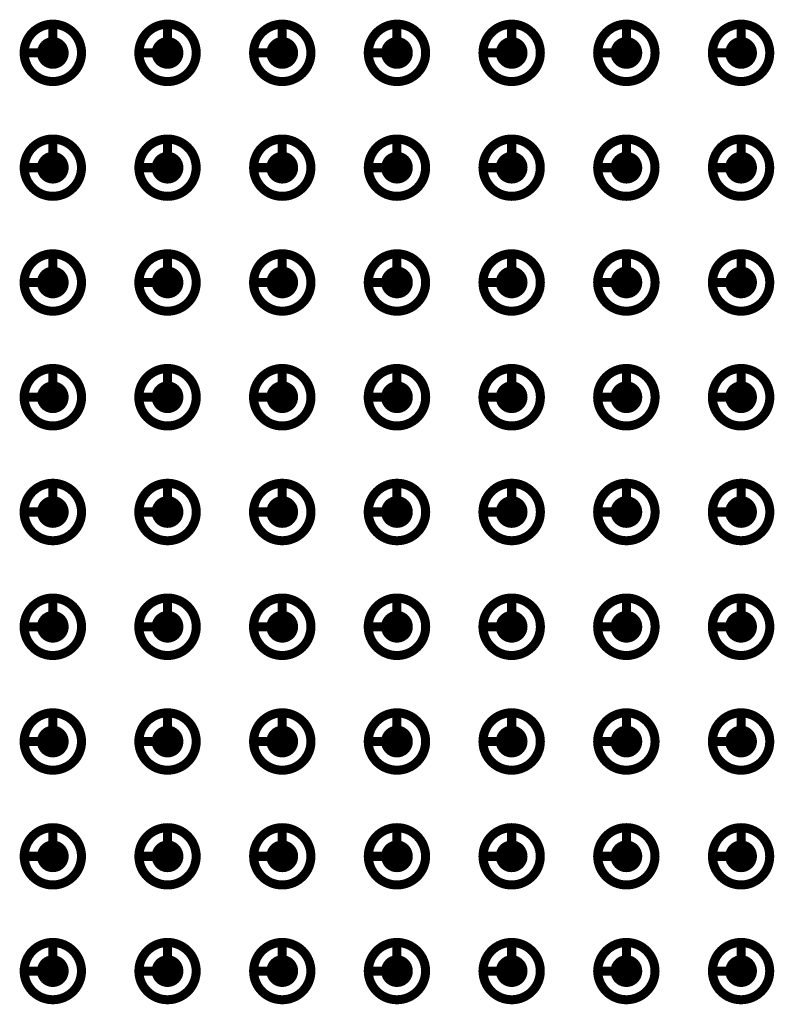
# Model space of a CAD drawing. Header units: millimetres. Extents: x 62 to 363, y 42 to 391.
# Tile 81 of 216: x 130 to 138, y 204 to 215. Entities that reach past the tile are written whole.
import ezdxf

# ---------------------------------------------------------------- set-up
doc = ezdxf.new("R2010")
doc.units = ezdxf.units.MM
doc.layers.add('Mechanical8', color=56, linetype='Continuous')
doc.layers.add('PadHoleLayer', color=156, linetype='Continuous')

# ---------------------------------------------------------------- blocks, each defined once
blk = doc.blocks.new('SAMTEC_SEAM_50_02_0_L_08_2_A_GP_K_TR_1847')
at = {"layer": 'Mechanical8'}
for points, const_width in [([(-25.718, 4.445, 1), (-26.352, 4.445, 1)], 0.1), ([(-26.06, 4.763, 1), (-26.01, 4.763, 1)], 0.05), ([(-24.448, 4.445, 1), (-25.082, 4.445, 1)], 0.1), ([(-24.79, 4.763, 1), (-24.74, 4.763, 1)], 0.05), ([(-23.177, 4.445, 1), (-23.812, 4.445, 1)], 0.1), ([(-23.52, 4.763, 1), (-23.47, 4.763, 1)], 0.05), ([(-21.907, 4.445, 1), (-22.543, 4.445, 1)], 0.1), ([(-22.25, 4.763, 1), (-22.2, 4.763, 1)], 0.05), ([(-20.637, 4.445, 1), (-21.273, 4.445, 1)], 0.1), ([(-20.98, 4.763, 1), (-20.93, 4.763, 1)], 0.05), ([(-19.367, 4.445, 1), (-20.003, 4.445, 1)], 0.1), ([(-19.71, 4.763, 1), (-19.66, 4.763, 1)], 0.05), ([(-18.098, 4.445, 1), (-18.733, 4.445, 1)], 0.1), ([(-18.44, 4.763, 1), (-18.39, 4.763, 1)], 0.05), ([(-16.828, 4.445, 1), (-17.462, 4.445, 1)], 0.1), ([(-17.17, 4.763, 1), (-17.12, 4.763, 1)], 0.05), ([(-15.557, 4.445, 1), (-16.192, 4.445, 1)], 0.1), ([(-15.9, 4.763, 1), (-15.85, 4.763, 1)], 0.05), ([(-26.377, 4.445, 1), (-26.328, 4.445, 1)], 0.05), ([(-26.06, 4.445, 1), (-26.01, 4.445, 1)], 0.05), ([(-26.06, 4.445, 1), (-26.01, 4.445, 1)], 0.05), ([(-25.742, 4.445, 1), (-25.693, 4.445, 1)], 0.05), ([(-25.742, 4.445, 1), (-25.693, 4.445, 1)], 0.05), ([(-25.107, 4.445, 1), (-25.058, 4.445, 1)], 0.05), ([(-24.79, 4.445, 1), (-24.74, 4.445, 1)], 0.05), ([(-24.79, 4.445, 1), (-24.74, 4.445, 1)], 0.05), ([(-24.472, 4.445, 1), (-24.423, 4.445, 1)], 0.05), ([(-24.472, 4.445, 1), (-24.423, 4.445, 1)], 0.05), ([(-23.837, 4.445, 1), (-23.788, 4.445, 1)], 0.05), ([(-23.52, 4.445, 1), (-23.47, 4.445, 1)], 0.05), ([(-23.52, 4.445, 1), (-23.47, 4.445, 1)], 0.05), ([(-23.202, 4.445, 1), (-23.153, 4.445, 1)], 0.05), ([(-23.202, 4.445, 1), (-23.153, 4.445, 1)], 0.05), ([(-22.567, 4.445, 1), (-22.518, 4.445, 1)], 0.05), ([(-22.25, 4.445, 1), (-22.2, 4.445, 1)], 0.05), ([(-22.25, 4.445, 1), (-22.2, 4.445, 1)], 0.05), ([(-21.932, 4.445, 1), (-21.883, 4.445, 1)], 0.05), ([(-21.932, 4.445, 1), (-21.883, 4.445, 1)], 0.05), ([(-21.297, 4.445, 1), (-21.248, 4.445, 1)], 0.05), ([(-20.98, 4.445, 1), (-20.93, 4.445, 1)], 0.05), ([(-20.98, 4.445, 1), (-20.93, 4.445, 1)], 0.05), ([(-20.662, 4.445, 1), (-20.613, 4.445, 1)], 0.05), ([(-20.662, 4.445, 1), (-20.613, 4.445, 1)], 0.05), ([(-20.027, 4.445, 1), (-19.978, 4.445, 1)], 0.05), ([(-19.71, 4.445, 1), (-19.66, 4.445, 1)], 0.05), ([(-19.71, 4.445, 1), (-19.66, 4.445, 1)], 0.05), ([(-19.392, 4.445, 1), (-19.343, 4.445, 1)], 0.05), ([(-19.392, 4.445, 1), (-19.343, 4.445, 1)], 0.05), ([(-18.757, 4.445, 1), (-18.708, 4.445, 1)], 0.05), ([(-18.44, 4.445, 1), (-18.39, 4.445, 1)], 0.05), ([(-18.44, 4.445, 1), (-18.39, 4.445, 1)], 0.05), ([(-18.122, 4.445, 1), (-18.073, 4.445, 1)], 0.05), ([(-18.122, 4.445, 1), (-18.073, 4.445, 1)], 0.05), ([(-17.487, 4.445, 1), (-17.438, 4.445, 1)], 0.05), ([(-17.17, 4.445, 1), (-17.12, 4.445, 1)], 0.05), ([(-17.17, 4.445, 1), (-17.12, 4.445, 1)], 0.05), ([(-16.852, 4.445, 1), (-16.803, 4.445, 1)], 0.05), ([(-16.852, 4.445, 1), (-16.803, 4.445, 1)], 0.05), ([(-16.217, 4.445, 1), (-16.168, 4.445, 1)], 0.05), ([(-15.9, 4.445, 1), (-15.85, 4.445, 1)], 0.05), ([(-15.9, 4.445, 1), (-15.85, 4.445, 1)], 0.05), ([(-15.582, 4.445, 1), (-15.533, 4.445, 1)], 0.05), ([(-15.582, 4.445, 1), (-15.533, 4.445, 1)], 0.05), ([(-25.718, 3.175, 1), (-26.352, 3.175, 1)], 0.1), ([(-26.06, 3.493, 1), (-26.01, 3.493, 1)], 0.05), ([(-24.448, 3.175, 1), (-25.082, 3.175, 1)], 0.1), ([(-24.79, 3.493, 1), (-24.74, 3.493, 1)], 0.05), ([(-23.177, 3.175, 1), (-23.812, 3.175, 1)], 0.1), ([(-23.52, 3.493, 1), (-23.47, 3.493, 1)], 0.05), ([(-21.907, 3.175, 1), (-22.543, 3.175, 1)], 0.1), ([(-22.25, 3.493, 1), (-22.2, 3.493, 1)], 0.05), ([(-20.637, 3.175, 1), (-21.273, 3.175, 1)], 0.1), ([(-20.98, 3.493, 1), (-20.93, 3.493, 1)], 0.05), ([(-19.367, 3.175, 1), (-20.003, 3.175, 1)], 0.1), ([(-19.71, 3.493, 1), (-19.66, 3.493, 1)], 0.05), ([(-18.098, 3.175, 1), (-18.733, 3.175, 1)], 0.1), ([(-18.44, 3.493, 1), (-18.39, 3.493, 1)], 0.05), ([(-16.828, 3.175, 1), (-17.462, 3.175, 1)], 0.1), ([(-17.17, 3.493, 1), (-17.12, 3.493, 1)], 0.05), ([(-15.557, 3.175, 1), (-16.192, 3.175, 1)], 0.1), ([(-15.9, 3.493, 1), (-15.85, 3.493, 1)], 0.05), ([(-26.377, 3.175, 1), (-26.328, 3.175, 1)], 0.05), ([(-26.06, 3.175, 1), (-26.01, 3.175, 1)], 0.05), ([(-26.06, 3.175, 1), (-26.01, 3.175, 1)], 0.05), ([(-25.742, 3.175, 1), (-25.693, 3.175, 1)], 0.05), ([(-25.742, 3.175, 1), (-25.693, 3.175, 1)], 0.05), ([(-25.107, 3.175, 1), (-25.058, 3.175, 1)], 0.05), ([(-24.79, 3.175, 1), (-24.74, 3.175, 1)], 0.05), ([(-24.79, 3.175, 1), (-24.74, 3.175, 1)], 0.05), ([(-24.472, 3.175, 1), (-24.423, 3.175, 1)], 0.05), ([(-24.472, 3.175, 1), (-24.423, 3.175, 1)], 0.05), ([(-23.837, 3.175, 1), (-23.788, 3.175, 1)], 0.05), ([(-23.52, 3.175, 1), (-23.47, 3.175, 1)], 0.05), ([(-23.52, 3.175, 1), (-23.47, 3.175, 1)], 0.05), ([(-23.202, 3.175, 1), (-23.153, 3.175, 1)], 0.05), ([(-23.202, 3.175, 1), (-23.153, 3.175, 1)], 0.05), ([(-22.567, 3.175, 1), (-22.518, 3.175, 1)], 0.05), ([(-22.25, 3.175, 1), (-22.2, 3.175, 1)], 0.05), ([(-22.25, 3.175, 1), (-22.2, 3.175, 1)], 0.05), ([(-21.932, 3.175, 1), (-21.883, 3.175, 1)], 0.05), ([(-21.932, 3.175, 1), (-21.883, 3.175, 1)], 0.05), ([(-21.297, 3.175, 1), (-21.248, 3.175, 1)], 0.05), ([(-20.98, 3.175, 1), (-20.93, 3.175, 1)], 0.05), ([(-20.98, 3.175, 1), (-20.93, 3.175, 1)], 0.05), ([(-20.662, 3.175, 1), (-20.613, 3.175, 1)], 0.05), ([(-20.662, 3.175, 1), (-20.613, 3.175, 1)], 0.05), ([(-20.027, 3.175, 1), (-19.978, 3.175, 1)], 0.05), ([(-19.71, 3.175, 1), (-19.66, 3.175, 1)], 0.05), ([(-19.71, 3.175, 1), (-19.66, 3.175, 1)], 0.05), ([(-19.392, 3.175, 1), (-19.343, 3.175, 1)], 0.05), ([(-19.392, 3.175, 1), (-19.343, 3.175, 1)], 0.05), ([(-18.757, 3.175, 1), (-18.708, 3.175, 1)], 0.05), ([(-18.44, 3.175, 1), (-18.39, 3.175, 1)], 0.05), ([(-18.44, 3.175, 1), (-18.39, 3.175, 1)], 0.05), ([(-18.122, 3.175, 1), (-18.073, 3.175, 1)], 0.05), ([(-18.122, 3.175, 1), (-18.073, 3.175, 1)], 0.05), ([(-17.487, 3.175, 1), (-17.438, 3.175, 1)], 0.05), ([(-17.17, 3.175, 1), (-17.12, 3.175, 1)], 0.05), ([(-17.17, 3.175, 1), (-17.12, 3.175, 1)], 0.05), ([(-16.852, 3.175, 1), (-16.803, 3.175, 1)], 0.05), ([(-16.852, 3.175, 1), (-16.803, 3.175, 1)], 0.05), ([(-16.217, 3.175, 1), (-16.168, 3.175, 1)], 0.05), ([(-15.9, 3.175, 1), (-15.85, 3.175, 1)], 0.05), ([(-15.9, 3.175, 1), (-15.85, 3.175, 1)], 0.05), ([(-15.582, 3.175, 1), (-15.533, 3.175, 1)], 0.05), ([(-15.582, 3.175, 1), (-15.533, 3.175, 1)], 0.05), ([(-25.718, 1.905, 1), (-26.352, 1.905, 1)], 0.1), ([(-26.06, 2.223, 1), (-26.01, 2.223, 1)], 0.05), ([(-24.448, 1.905, 1), (-25.082, 1.905, 1)], 0.1), ([(-24.79, 2.223, 1), (-24.74, 2.223, 1)], 0.05), ([(-23.177, 1.905, 1), (-23.812, 1.905, 1)], 0.1), ([(-23.52, 2.223, 1), (-23.47, 2.223, 1)], 0.05), ([(-21.907, 1.905, 1), (-22.543, 1.905, 1)], 0.1), ([(-22.25, 2.223, 1), (-22.2, 2.223, 1)], 0.05), ([(-20.637, 1.905, 1), (-21.273, 1.905, 1)], 0.1), ([(-20.98, 2.223, 1), (-20.93, 2.223, 1)], 0.05), ([(-19.367, 1.905, 1), (-20.003, 1.905, 1)], 0.1), ([(-19.71, 2.223, 1), (-19.66, 2.223, 1)], 0.05), ([(-18.098, 1.905, 1), (-18.733, 1.905, 1)], 0.1), ([(-18.44, 2.223, 1), (-18.39, 2.223, 1)], 0.05), ([(-16.828, 1.905, 1), (-17.462, 1.905, 1)], 0.1), ([(-17.17, 2.223, 1), (-17.12, 2.223, 1)], 0.05), ([(-15.557, 1.905, 1), (-16.192, 1.905, 1)], 0.1), ([(-15.9, 2.223, 1), (-15.85, 2.223, 1)], 0.05), ([(-26.377, 1.905, 1), (-26.328, 1.905, 1)], 0.05), ([(-26.06, 1.905, 1), (-26.01, 1.905, 1)], 0.05), ([(-26.06, 1.905, 1), (-26.01, 1.905, 1)], 0.05), ([(-25.742, 1.905, 1), (-25.693, 1.905, 1)], 0.05), ([(-25.742, 1.905, 1), (-25.693, 1.905, 1)], 0.05), ([(-25.107, 1.905, 1), (-25.058, 1.905, 1)], 0.05), ([(-24.79, 1.905, 1), (-24.74, 1.905, 1)], 0.05), ([(-24.79, 1.905, 1), (-24.74, 1.905, 1)], 0.05), ([(-24.472, 1.905, 1), (-24.423, 1.905, 1)], 0.05), ([(-24.472, 1.905, 1), (-24.423, 1.905, 1)], 0.05), ([(-23.837, 1.905, 1), (-23.788, 1.905, 1)], 0.05), ([(-23.52, 1.905, 1), (-23.47, 1.905, 1)], 0.05), ([(-23.52, 1.905, 1), (-23.47, 1.905, 1)], 0.05), ([(-23.202, 1.905, 1), (-23.153, 1.905, 1)], 0.05), ([(-23.202, 1.905, 1), (-23.153, 1.905, 1)], 0.05), ([(-22.567, 1.905, 1), (-22.518, 1.905, 1)], 0.05), ([(-22.25, 1.905, 1), (-22.2, 1.905, 1)], 0.05), ([(-22.25, 1.905, 1), (-22.2, 1.905, 1)], 0.05), ([(-21.932, 1.905, 1), (-21.883, 1.905, 1)], 0.05), ([(-21.932, 1.905, 1), (-21.883, 1.905, 1)], 0.05), ([(-21.297, 1.905, 1), (-21.248, 1.905, 1)], 0.05), ([(-20.98, 1.905, 1), (-20.93, 1.905, 1)], 0.05), ([(-20.98, 1.905, 1), (-20.93, 1.905, 1)], 0.05), ([(-20.662, 1.905, 1), (-20.613, 1.905, 1)], 0.05), ([(-20.662, 1.905, 1), (-20.613, 1.905, 1)], 0.05), ([(-20.027, 1.905, 1), (-19.978, 1.905, 1)], 0.05), ([(-19.71, 1.905, 1), (-19.66, 1.905, 1)], 0.05), ([(-19.71, 1.905, 1), (-19.66, 1.905, 1)], 0.05), ([(-19.392, 1.905, 1), (-19.343, 1.905, 1)], 0.05), ([(-19.392, 1.905, 1), (-19.343, 1.905, 1)], 0.05), ([(-18.757, 1.905, 1), (-18.708, 1.905, 1)], 0.05), ([(-18.44, 1.905, 1), (-18.39, 1.905, 1)], 0.05), ([(-18.44, 1.905, 1), (-18.39, 1.905, 1)], 0.05), ([(-18.122, 1.905, 1), (-18.073, 1.905, 1)], 0.05), ([(-18.122, 1.905, 1), (-18.073, 1.905, 1)], 0.05), ([(-17.487, 1.905, 1), (-17.438, 1.905, 1)], 0.05), ([(-17.17, 1.905, 1), (-17.12, 1.905, 1)], 0.05), ([(-17.17, 1.905, 1), (-17.12, 1.905, 1)], 0.05), ([(-16.852, 1.905, 1), (-16.803, 1.905, 1)], 0.05), ([(-16.852, 1.905, 1), (-16.803, 1.905, 1)], 0.05), ([(-16.217, 1.905, 1), (-16.168, 1.905, 1)], 0.05), ([(-15.9, 1.905, 1), (-15.85, 1.905, 1)], 0.05), ([(-15.9, 1.905, 1), (-15.85, 1.905, 1)], 0.05), ([(-15.582, 1.905, 1), (-15.533, 1.905, 1)], 0.05), ([(-15.582, 1.905, 1), (-15.533, 1.905, 1)], 0.05), ([(-25.718, 0.635, 1), (-26.352, 0.635, 1)], 0.1), ([(-26.06, 0.953, 1), (-26.01, 0.953, 1)], 0.05), ([(-24.448, 0.635, 1), (-25.082, 0.635, 1)], 0.1), ([(-24.79, 0.953, 1), (-24.74, 0.953, 1)], 0.05), ([(-23.177, 0.635, 1), (-23.812, 0.635, 1)], 0.1), ([(-23.52, 0.953, 1), (-23.47, 0.953, 1)], 0.05), ([(-21.907, 0.635, 1), (-22.543, 0.635, 1)], 0.1), ([(-22.25, 0.953, 1), (-22.2, 0.953, 1)], 0.05), ([(-20.637, 0.635, 1), (-21.273, 0.635, 1)], 0.1), ([(-20.98, 0.953, 1), (-20.93, 0.953, 1)], 0.05), ([(-19.367, 0.635, 1), (-20.003, 0.635, 1)], 0.1), ([(-19.71, 0.953, 1), (-19.66, 0.953, 1)], 0.05), ([(-18.098, 0.635, 1), (-18.733, 0.635, 1)], 0.1), ([(-18.44, 0.953, 1), (-18.39, 0.953, 1)], 0.05), ([(-16.828, 0.635, 1), (-17.462, 0.635, 1)], 0.1), ([(-17.17, 0.953, 1), (-17.12, 0.953, 1)], 0.05), ([(-15.557, 0.635, 1), (-16.192, 0.635, 1)], 0.1), ([(-15.9, 0.953, 1), (-15.85, 0.953, 1)], 0.05), ([(-26.377, 0.635, 1), (-26.328, 0.635, 1)], 0.05), ([(-26.06, 0.635, 1), (-26.01, 0.635, 1)], 0.05), ([(-26.06, 0.635, 1), (-26.01, 0.635, 1)], 0.05), ([(-25.742, 0.635, 1), (-25.693, 0.635, 1)], 0.05), ([(-25.742, 0.635, 1), (-25.693, 0.635, 1)], 0.05), ([(-25.107, 0.635, 1), (-25.058, 0.635, 1)], 0.05), ([(-24.79, 0.635, 1), (-24.74, 0.635, 1)], 0.05), ([(-24.79, 0.635, 1), (-24.74, 0.635, 1)], 0.05), ([(-24.472, 0.635, 1), (-24.423, 0.635, 1)], 0.05), ([(-24.472, 0.635, 1), (-24.423, 0.635, 1)], 0.05), ([(-23.837, 0.635, 1), (-23.788, 0.635, 1)], 0.05), ([(-23.52, 0.635, 1), (-23.47, 0.635, 1)], 0.05), ([(-23.52, 0.635, 1), (-23.47, 0.635, 1)], 0.05), ([(-23.202, 0.635, 1), (-23.153, 0.635, 1)], 0.05), ([(-23.202, 0.635, 1), (-23.153, 0.635, 1)], 0.05), ([(-22.567, 0.635, 1), (-22.518, 0.635, 1)], 0.05), ([(-22.25, 0.635, 1), (-22.2, 0.635, 1)], 0.05), ([(-22.25, 0.635, 1), (-22.2, 0.635, 1)], 0.05), ([(-21.932, 0.635, 1), (-21.883, 0.635, 1)], 0.05), ([(-21.932, 0.635, 1), (-21.883, 0.635, 1)], 0.05), ([(-21.297, 0.635, 1), (-21.248, 0.635, 1)], 0.05), ([(-20.98, 0.635, 1), (-20.93, 0.635, 1)], 0.05), ([(-20.98, 0.635, 1), (-20.93, 0.635, 1)], 0.05), ([(-20.662, 0.635, 1), (-20.613, 0.635, 1)], 0.05), ([(-20.662, 0.635, 1), (-20.613, 0.635, 1)], 0.05), ([(-20.027, 0.635, 1), (-19.978, 0.635, 1)], 0.05), ([(-19.71, 0.635, 1), (-19.66, 0.635, 1)], 0.05), ([(-19.71, 0.635, 1), (-19.66, 0.635, 1)], 0.05), ([(-19.392, 0.635, 1), (-19.343, 0.635, 1)], 0.05), ([(-19.392, 0.635, 1), (-19.343, 0.635, 1)], 0.05), ([(-18.757, 0.635, 1), (-18.708, 0.635, 1)], 0.05), ([(-18.44, 0.635, 1), (-18.39, 0.635, 1)], 0.05), ([(-18.44, 0.635, 1), (-18.39, 0.635, 1)], 0.05), ([(-18.122, 0.635, 1), (-18.073, 0.635, 1)], 0.05), ([(-18.122, 0.635, 1), (-18.073, 0.635, 1)], 0.05), ([(-17.487, 0.635, 1), (-17.438, 0.635, 1)], 0.05), ([(-17.17, 0.635, 1), (-17.12, 0.635, 1)], 0.05), ([(-17.17, 0.635, 1), (-17.12, 0.635, 1)], 0.05), ([(-16.852, 0.635, 1), (-16.803, 0.635, 1)], 0.05), ([(-16.852, 0.635, 1), (-16.803, 0.635, 1)], 0.05), ([(-16.217, 0.635, 1), (-16.168, 0.635, 1)], 0.05), ([(-15.9, 0.635, 1), (-15.85, 0.635, 1)], 0.05), ([(-15.9, 0.635, 1), (-15.85, 0.635, 1)], 0.05), ([(-15.582, 0.635, 1), (-15.533, 0.635, 1)], 0.05), ([(-15.582, 0.635, 1), (-15.533, 0.635, 1)], 0.05), ([(-25.718, -0.635, 1), (-26.352, -0.635, 1)], 0.1), ([(-26.06, -0.317, 1), (-26.01, -0.317, 1)], 0.05), ([(-24.448, -0.635, 1), (-25.082, -0.635, 1)], 0.1), ([(-24.79, -0.317, 1), (-24.74, -0.317, 1)], 0.05), ([(-23.177, -0.635, 1), (-23.812, -0.635, 1)], 0.1), ([(-23.52, -0.317, 1), (-23.47, -0.317, 1)], 0.05), ([(-21.907, -0.635, 1), (-22.543, -0.635, 1)], 0.1), ([(-22.25, -0.317, 1), (-22.2, -0.317, 1)], 0.05), ([(-20.637, -0.635, 1), (-21.273, -0.635, 1)], 0.1), ([(-20.98, -0.317, 1), (-20.93, -0.317, 1)], 0.05), ([(-19.367, -0.635, 1), (-20.003, -0.635, 1)], 0.1), ([(-19.71, -0.317, 1), (-19.66, -0.317, 1)], 0.05), ([(-18.098, -0.635, 1), (-18.733, -0.635, 1)], 0.1), ([(-18.44, -0.317, 1), (-18.39, -0.317, 1)], 0.05), ([(-16.828, -0.635, 1), (-17.462, -0.635, 1)], 0.1), ([(-17.17, -0.317, 1), (-17.12, -0.317, 1)], 0.05), ([(-15.557, -0.635, 1), (-16.192, -0.635, 1)], 0.1), ([(-15.9, -0.317, 1), (-15.85, -0.317, 1)], 0.05), ([(-26.377, -0.635, 1), (-26.328, -0.635, 1)], 0.05), ([(-26.06, -0.635, 1), (-26.01, -0.635, 1)], 0.05), ([(-26.06, -0.635, 1), (-26.01, -0.635, 1)], 0.05), ([(-25.742, -0.635, 1), (-25.693, -0.635, 1)], 0.05), ([(-25.742, -0.635, 1), (-25.693, -0.635, 1)], 0.05), ([(-25.107, -0.635, 1), (-25.058, -0.635, 1)], 0.05), ([(-24.79, -0.635, 1), (-24.74, -0.635, 1)], 0.05), ([(-24.79, -0.635, 1), (-24.74, -0.635, 1)], 0.05), ([(-24.472, -0.635, 1), (-24.423, -0.635, 1)], 0.05), ([(-24.472, -0.635, 1), (-24.423, -0.635, 1)], 0.05), ([(-23.837, -0.635, 1), (-23.788, -0.635, 1)], 0.05), ([(-23.52, -0.635, 1), (-23.47, -0.635, 1)], 0.05), ([(-23.52, -0.635, 1), (-23.47, -0.635, 1)], 0.05), ([(-23.202, -0.635, 1), (-23.153, -0.635, 1)], 0.05), ([(-23.202, -0.635, 1), (-23.153, -0.635, 1)], 0.05), ([(-22.567, -0.635, 1), (-22.518, -0.635, 1)], 0.05), ([(-22.25, -0.635, 1), (-22.2, -0.635, 1)], 0.05), ([(-22.25, -0.635, 1), (-22.2, -0.635, 1)], 0.05), ([(-21.932, -0.635, 1), (-21.883, -0.635, 1)], 0.05), ([(-21.932, -0.635, 1), (-21.883, -0.635, 1)], 0.05), ([(-21.297, -0.635, 1), (-21.248, -0.635, 1)], 0.05), ([(-20.98, -0.635, 1), (-20.93, -0.635, 1)], 0.05), ([(-20.98, -0.635, 1), (-20.93, -0.635, 1)], 0.05), ([(-20.662, -0.635, 1), (-20.613, -0.635, 1)], 0.05), ([(-20.662, -0.635, 1), (-20.613, -0.635, 1)], 0.05), ([(-20.027, -0.635, 1), (-19.978, -0.635, 1)], 0.05), ([(-19.71, -0.635, 1), (-19.66, -0.635, 1)], 0.05), ([(-19.71, -0.635, 1), (-19.66, -0.635, 1)], 0.05), ([(-19.392, -0.635, 1), (-19.343, -0.635, 1)], 0.05), ([(-19.392, -0.635, 1), (-19.343, -0.635, 1)], 0.05), ([(-18.757, -0.635, 1), (-18.708, -0.635, 1)], 0.05), ([(-18.44, -0.635, 1), (-18.39, -0.635, 1)], 0.05), ([(-18.44, -0.635, 1), (-18.39, -0.635, 1)], 0.05), ([(-18.122, -0.635, 1), (-18.073, -0.635, 1)], 0.05), ([(-18.122, -0.635, 1), (-18.073, -0.635, 1)], 0.05), ([(-17.487, -0.635, 1), (-17.438, -0.635, 1)], 0.05), ([(-17.17, -0.635, 1), (-17.12, -0.635, 1)], 0.05), ([(-17.17, -0.635, 1), (-17.12, -0.635, 1)], 0.05), ([(-16.852, -0.635, 1), (-16.803, -0.635, 1)], 0.05), ([(-16.852, -0.635, 1), (-16.803, -0.635, 1)], 0.05), ([(-16.217, -0.635, 1), (-16.168, -0.635, 1)], 0.05), ([(-15.9, -0.635, 1), (-15.85, -0.635, 1)], 0.05), ([(-15.9, -0.635, 1), (-15.85, -0.635, 1)], 0.05), ([(-15.582, -0.635, 1), (-15.533, -0.635, 1)], 0.05), ([(-15.582, -0.635, 1), (-15.533, -0.635, 1)], 0.05), ([(-25.718, -1.905, 1), (-26.352, -1.905, 1)], 0.1), ([(-26.06, -1.587, 1), (-26.01, -1.587, 1)], 0.05), ([(-24.448, -1.905, 1), (-25.082, -1.905, 1)], 0.1), ([(-24.79, -1.587, 1), (-24.74, -1.587, 1)], 0.05), ([(-23.177, -1.905, 1), (-23.812, -1.905, 1)], 0.1), ([(-23.52, -1.587, 1), (-23.47, -1.587, 1)], 0.05), ([(-21.907, -1.905, 1), (-22.543, -1.905, 1)], 0.1), ([(-22.25, -1.587, 1), (-22.2, -1.587, 1)], 0.05), ([(-20.637, -1.905, 1), (-21.273, -1.905, 1)], 0.1), ([(-20.98, -1.587, 1), (-20.93, -1.587, 1)], 0.05), ([(-19.367, -1.905, 1), (-20.003, -1.905, 1)], 0.1), ([(-19.71, -1.587, 1), (-19.66, -1.587, 1)], 0.05), ([(-18.098, -1.905, 1), (-18.733, -1.905, 1)], 0.1), ([(-18.44, -1.587, 1), (-18.39, -1.587, 1)], 0.05), ([(-16.828, -1.905, 1), (-17.462, -1.905, 1)], 0.1), ([(-17.17, -1.587, 1), (-17.12, -1.587, 1)], 0.05), ([(-15.557, -1.905, 1), (-16.192, -1.905, 1)], 0.1), ([(-15.9, -1.587, 1), (-15.85, -1.587, 1)], 0.05), ([(-26.377, -1.905, 1), (-26.328, -1.905, 1)], 0.05), ([(-26.06, -1.905, 1), (-26.01, -1.905, 1)], 0.05), ([(-26.06, -1.905, 1), (-26.01, -1.905, 1)], 0.05), ([(-25.742, -1.905, 1), (-25.693, -1.905, 1)], 0.05), ([(-25.742, -1.905, 1), (-25.693, -1.905, 1)], 0.05), ([(-25.107, -1.905, 1), (-25.058, -1.905, 1)], 0.05), ([(-24.79, -1.905, 1), (-24.74, -1.905, 1)], 0.05), ([(-24.79, -1.905, 1), (-24.74, -1.905, 1)], 0.05), ([(-24.472, -1.905, 1), (-24.423, -1.905, 1)], 0.05), ([(-24.472, -1.905, 1), (-24.423, -1.905, 1)], 0.05), ([(-23.837, -1.905, 1), (-23.788, -1.905, 1)], 0.05), ([(-23.52, -1.905, 1), (-23.47, -1.905, 1)], 0.05), ([(-23.52, -1.905, 1), (-23.47, -1.905, 1)], 0.05), ([(-23.202, -1.905, 1), (-23.153, -1.905, 1)], 0.05), ([(-23.202, -1.905, 1), (-23.153, -1.905, 1)], 0.05), ([(-22.567, -1.905, 1), (-22.518, -1.905, 1)], 0.05), ([(-22.25, -1.905, 1), (-22.2, -1.905, 1)], 0.05), ([(-22.25, -1.905, 1), (-22.2, -1.905, 1)], 0.05), ([(-21.932, -1.905, 1), (-21.883, -1.905, 1)], 0.05), ([(-21.932, -1.905, 1), (-21.883, -1.905, 1)], 0.05), ([(-21.297, -1.905, 1), (-21.248, -1.905, 1)], 0.05), ([(-20.98, -1.905, 1), (-20.93, -1.905, 1)], 0.05), ([(-20.98, -1.905, 1), (-20.93, -1.905, 1)], 0.05), ([(-20.662, -1.905, 1), (-20.613, -1.905, 1)], 0.05), ([(-20.662, -1.905, 1), (-20.613, -1.905, 1)], 0.05), ([(-20.027, -1.905, 1), (-19.978, -1.905, 1)], 0.05), ([(-19.71, -1.905, 1), (-19.66, -1.905, 1)], 0.05), ([(-19.71, -1.905, 1), (-19.66, -1.905, 1)], 0.05), ([(-19.392, -1.905, 1), (-19.343, -1.905, 1)], 0.05), ([(-19.392, -1.905, 1), (-19.343, -1.905, 1)], 0.05), ([(-18.757, -1.905, 1), (-18.708, -1.905, 1)], 0.05), ([(-18.44, -1.905, 1), (-18.39, -1.905, 1)], 0.05), ([(-18.44, -1.905, 1), (-18.39, -1.905, 1)], 0.05), ([(-18.122, -1.905, 1), (-18.073, -1.905, 1)], 0.05), ([(-18.122, -1.905, 1), (-18.073, -1.905, 1)], 0.05), ([(-17.487, -1.905, 1), (-17.438, -1.905, 1)], 0.05), ([(-17.17, -1.905, 1), (-17.12, -1.905, 1)], 0.05), ([(-17.17, -1.905, 1), (-17.12, -1.905, 1)], 0.05), ([(-16.852, -1.905, 1), (-16.803, -1.905, 1)], 0.05), ([(-16.852, -1.905, 1), (-16.803, -1.905, 1)], 0.05), ([(-16.217, -1.905, 1), (-16.168, -1.905, 1)], 0.05), ([(-15.9, -1.905, 1), (-15.85, -1.905, 1)], 0.05), ([(-15.9, -1.905, 1), (-15.85, -1.905, 1)], 0.05), ([(-15.582, -1.905, 1), (-15.533, -1.905, 1)], 0.05), ([(-15.582, -1.905, 1), (-15.533, -1.905, 1)], 0.05), ([(-25.718, -3.175, 1), (-26.352, -3.175, 1)], 0.1), ([(-26.06, -2.857, 1), (-26.01, -2.857, 1)], 0.05), ([(-24.448, -3.175, 1), (-25.082, -3.175, 1)], 0.1), ([(-24.79, -2.857, 1), (-24.74, -2.857, 1)], 0.05), ([(-23.177, -3.175, 1), (-23.812, -3.175, 1)], 0.1), ([(-23.52, -2.857, 1), (-23.47, -2.857, 1)], 0.05), ([(-21.907, -3.175, 1), (-22.543, -3.175, 1)], 0.1), ([(-22.25, -2.857, 1), (-22.2, -2.857, 1)], 0.05), ([(-20.637, -3.175, 1), (-21.273, -3.175, 1)], 0.1), ([(-20.98, -2.857, 1), (-20.93, -2.857, 1)], 0.05), ([(-19.367, -3.175, 1), (-20.003, -3.175, 1)], 0.1), ([(-19.71, -2.857, 1), (-19.66, -2.857, 1)], 0.05), ([(-18.098, -3.175, 1), (-18.733, -3.175, 1)], 0.1), ([(-18.44, -2.857, 1), (-18.39, -2.857, 1)], 0.05), ([(-16.828, -3.175, 1), (-17.462, -3.175, 1)], 0.1), ([(-17.17, -2.857, 1), (-17.12, -2.857, 1)], 0.05), ([(-15.557, -3.175, 1), (-16.192, -3.175, 1)], 0.1), ([(-15.9, -2.857, 1), (-15.85, -2.857, 1)], 0.05), ([(-26.377, -3.175, 1), (-26.328, -3.175, 1)], 0.05), ([(-26.06, -3.175, 1), (-26.01, -3.175, 1)], 0.05), ([(-26.06, -3.175, 1), (-26.01, -3.175, 1)], 0.05), ([(-25.742, -3.175, 1), (-25.693, -3.175, 1)], 0.05), ([(-25.742, -3.175, 1), (-25.693, -3.175, 1)], 0.05), ([(-25.107, -3.175, 1), (-25.058, -3.175, 1)], 0.05), ([(-24.79, -3.175, 1), (-24.74, -3.175, 1)], 0.05), ([(-24.79, -3.175, 1), (-24.74, -3.175, 1)], 0.05), ([(-24.472, -3.175, 1), (-24.423, -3.175, 1)], 0.05), ([(-24.472, -3.175, 1), (-24.423, -3.175, 1)], 0.05), ([(-23.837, -3.175, 1), (-23.788, -3.175, 1)], 0.05), ([(-23.52, -3.175, 1), (-23.47, -3.175, 1)], 0.05), ([(-23.52, -3.175, 1), (-23.47, -3.175, 1)], 0.05), ([(-23.202, -3.175, 1), (-23.153, -3.175, 1)], 0.05), ([(-23.202, -3.175, 1), (-23.153, -3.175, 1)], 0.05), ([(-22.567, -3.175, 1), (-22.518, -3.175, 1)], 0.05), ([(-22.25, -3.175, 1), (-22.2, -3.175, 1)], 0.05), ([(-22.25, -3.175, 1), (-22.2, -3.175, 1)], 0.05), ([(-21.932, -3.175, 1), (-21.883, -3.175, 1)], 0.05), ([(-21.932, -3.175, 1), (-21.883, -3.175, 1)], 0.05), ([(-21.297, -3.175, 1), (-21.248, -3.175, 1)], 0.05), ([(-20.98, -3.175, 1), (-20.93, -3.175, 1)], 0.05), ([(-20.98, -3.175, 1), (-20.93, -3.175, 1)], 0.05), ([(-20.662, -3.175, 1), (-20.613, -3.175, 1)], 0.05), ([(-20.662, -3.175, 1), (-20.613, -3.175, 1)], 0.05), ([(-20.027, -3.175, 1), (-19.978, -3.175, 1)], 0.05), ([(-19.71, -3.175, 1), (-19.66, -3.175, 1)], 0.05), ([(-19.71, -3.175, 1), (-19.66, -3.175, 1)], 0.05), ([(-19.392, -3.175, 1), (-19.343, -3.175, 1)], 0.05), ([(-19.392, -3.175, 1), (-19.343, -3.175, 1)], 0.05), ([(-18.757, -3.175, 1), (-18.708, -3.175, 1)], 0.05), ([(-18.44, -3.175, 1), (-18.39, -3.175, 1)], 0.05), ([(-18.44, -3.175, 1), (-18.39, -3.175, 1)], 0.05), ([(-18.122, -3.175, 1), (-18.073, -3.175, 1)], 0.05), ([(-18.122, -3.175, 1), (-18.073, -3.175, 1)], 0.05), ([(-17.487, -3.175, 1), (-17.438, -3.175, 1)], 0.05), ([(-17.17, -3.175, 1), (-17.12, -3.175, 1)], 0.05), ([(-17.17, -3.175, 1), (-17.12, -3.175, 1)], 0.05), ([(-16.852, -3.175, 1), (-16.803, -3.175, 1)], 0.05), ([(-16.852, -3.175, 1), (-16.803, -3.175, 1)], 0.05), ([(-16.217, -3.175, 1), (-16.168, -3.175, 1)], 0.05), ([(-15.9, -3.175, 1), (-15.85, -3.175, 1)], 0.05), ([(-15.9, -3.175, 1), (-15.85, -3.175, 1)], 0.05), ([(-15.582, -3.175, 1), (-15.533, -3.175, 1)], 0.05), ([(-15.582, -3.175, 1), (-15.533, -3.175, 1)], 0.05)]:
    blk.add_lwpolyline(points, format="xyb", close=True, dxfattribs=dict(at, const_width=const_width))
at = {"layer": 'Mechanical8', "const_width": 0.1}
for points in [[(-26.035, 4.763), (-26.035, 4.445)], [(-24.765, 4.763), (-24.765, 4.445)], [(-23.495, 4.763), (-23.495, 4.445)], [(-22.225, 4.763), (-22.225, 4.445)], [(-20.955, 4.763), (-20.955, 4.445)], [(-19.685, 4.763), (-19.685, 4.445)], [(-18.415, 4.763), (-18.415, 4.445)], [(-17.145, 4.763), (-17.145, 4.445)], [(-15.875, 4.763), (-15.875, 4.445)], [(-26.035, 4.445), (-25.718, 4.445)], [(-24.765, 4.445), (-24.448, 4.445)], [(-23.495, 4.445), (-23.177, 4.445)], [(-22.225, 4.445), (-21.907, 4.445)], [(-20.955, 4.445), (-20.637, 4.445)], [(-19.685, 4.445), (-19.367, 4.445)], [(-18.415, 4.445), (-18.098, 4.445)], [(-17.145, 4.445), (-16.828, 4.445)], [(-15.875, 4.445), (-15.557, 4.445)], [(-26.035, 3.493), (-26.035, 3.175)], [(-24.765, 3.493), (-24.765, 3.175)], [(-23.495, 3.493), (-23.495, 3.175)], [(-22.225, 3.493), (-22.225, 3.175)], [(-20.955, 3.493), (-20.955, 3.175)], [(-19.685, 3.493), (-19.685, 3.175)], [(-18.415, 3.493), (-18.415, 3.175)], [(-17.145, 3.493), (-17.145, 3.175)], [(-15.875, 3.493), (-15.875, 3.175)], [(-26.035, 3.175), (-25.718, 3.175)], [(-24.765, 3.175), (-24.448, 3.175)], [(-23.495, 3.175), (-23.177, 3.175)], [(-22.225, 3.175), (-21.907, 3.175)], [(-20.955, 3.175), (-20.637, 3.175)], [(-19.685, 3.175), (-19.367, 3.175)], [(-18.415, 3.175), (-18.098, 3.175)], [(-17.145, 3.175), (-16.828, 3.175)], [(-15.875, 3.175), (-15.557, 3.175)], [(-26.035, 2.223), (-26.035, 1.905)], [(-24.765, 2.223), (-24.765, 1.905)], [(-23.495, 2.223), (-23.495, 1.905)], [(-22.225, 2.223), (-22.225, 1.905)], [(-20.955, 2.223), (-20.955, 1.905)], [(-19.685, 2.223), (-19.685, 1.905)], [(-18.415, 2.223), (-18.415, 1.905)], [(-17.145, 2.223), (-17.145, 1.905)], [(-15.875, 2.223), (-15.875, 1.905)], [(-26.035, 1.905), (-25.718, 1.905)], [(-24.765, 1.905), (-24.448, 1.905)], [(-23.495, 1.905), (-23.177, 1.905)], [(-22.225, 1.905), (-21.907, 1.905)], [(-20.955, 1.905), (-20.637, 1.905)], [(-19.685, 1.905), (-19.367, 1.905)], [(-18.415, 1.905), (-18.098, 1.905)], [(-17.145, 1.905), (-16.828, 1.905)], [(-15.875, 1.905), (-15.557, 1.905)], [(-26.035, 0.953), (-26.035, 0.635)], [(-24.765, 0.953), (-24.765, 0.635)], [(-23.495, 0.953), (-23.495, 0.635)], [(-22.225, 0.953), (-22.225, 0.635)], [(-20.955, 0.953), (-20.955, 0.635)], [(-19.685, 0.953), (-19.685, 0.635)], [(-18.415, 0.953), (-18.415, 0.635)], [(-17.145, 0.953), (-17.145, 0.635)], [(-15.875, 0.953), (-15.875, 0.635)], [(-26.035, 0.635), (-25.718, 0.635)], [(-24.765, 0.635), (-24.448, 0.635)], [(-23.495, 0.635), (-23.177, 0.635)], [(-22.225, 0.635), (-21.907, 0.635)], [(-20.955, 0.635), (-20.637, 0.635)], [(-19.685, 0.635), (-19.367, 0.635)], [(-18.415, 0.635), (-18.098, 0.635)], [(-17.145, 0.635), (-16.828, 0.635)], [(-15.875, 0.635), (-15.557, 0.635)], [(-26.035, -0.317), (-26.035, -0.635)], [(-24.765, -0.317), (-24.765, -0.635)], [(-23.495, -0.317), (-23.495, -0.635)], [(-22.225, -0.317), (-22.225, -0.635)], [(-20.955, -0.317), (-20.955, -0.635)], [(-19.685, -0.317), (-19.685, -0.635)], [(-18.415, -0.317), (-18.415, -0.635)], [(-17.145, -0.317), (-17.145, -0.635)], [(-15.875, -0.317), (-15.875, -0.635)], [(-26.035, -0.635), (-25.718, -0.635)], [(-24.765, -0.635), (-24.448, -0.635)], [(-23.495, -0.635), (-23.177, -0.635)], [(-22.225, -0.635), (-21.907, -0.635)], [(-20.955, -0.635), (-20.637, -0.635)], [(-19.685, -0.635), (-19.367, -0.635)], [(-18.415, -0.635), (-18.098, -0.635)], [(-17.145, -0.635), (-16.828, -0.635)], [(-15.875, -0.635), (-15.557, -0.635)], [(-26.035, -1.587), (-26.035, -1.905)], [(-24.765, -1.587), (-24.765, -1.905)], [(-23.495, -1.587), (-23.495, -1.905)], [(-22.225, -1.587), (-22.225, -1.905)], [(-20.955, -1.587), (-20.955, -1.905)], [(-19.685, -1.587), (-19.685, -1.905)], [(-18.415, -1.587), (-18.415, -1.905)], [(-17.145, -1.587), (-17.145, -1.905)], [(-15.875, -1.587), (-15.875, -1.905)], [(-26.035, -1.905), (-25.718, -1.905)], [(-24.765, -1.905), (-24.448, -1.905)], [(-23.495, -1.905), (-23.177, -1.905)], [(-22.225, -1.905), (-21.907, -1.905)], [(-20.955, -1.905), (-20.637, -1.905)], [(-19.685, -1.905), (-19.367, -1.905)], [(-18.415, -1.905), (-18.098, -1.905)], [(-17.145, -1.905), (-16.828, -1.905)], [(-15.875, -1.905), (-15.557, -1.905)], [(-26.035, -2.857), (-26.035, -3.175)], [(-24.765, -2.857), (-24.765, -3.175)], [(-23.495, -2.857), (-23.495, -3.175)], [(-22.225, -2.857), (-22.225, -3.175)], [(-20.955, -2.857), (-20.955, -3.175)], [(-19.685, -2.857), (-19.685, -3.175)], [(-18.415, -2.857), (-18.415, -3.175)], [(-17.145, -2.857), (-17.145, -3.175)], [(-15.875, -2.857), (-15.875, -3.175)], [(-26.035, -3.175), (-25.718, -3.175)], [(-24.765, -3.175), (-24.448, -3.175)], [(-23.495, -3.175), (-23.177, -3.175)], [(-22.225, -3.175), (-21.907, -3.175)], [(-20.955, -3.175), (-20.637, -3.175)], [(-19.685, -3.175), (-19.367, -3.175)], [(-18.415, -3.175), (-18.098, -3.175)], [(-17.145, -3.175), (-16.828, -3.175)], [(-15.875, -3.175), (-15.557, -3.175)]]:
    blk.add_lwpolyline(points, dxfattribs=at)
at = {"layer": 'PadHoleLayer', "const_width": 0.175}
for points in [[(-26.123, 4.445, 1), (-25.947, 4.445, 1)], [(-24.853, 4.445, 1), (-24.677, 4.445, 1)], [(-23.583, 4.445, 1), (-23.407, 4.445, 1)], [(-22.313, 4.445, 1), (-22.137, 4.445, 1)], [(-21.043, 4.445, 1), (-20.867, 4.445, 1)], [(-19.773, 4.445, 1), (-19.597, 4.445, 1)], [(-18.503, 4.445, 1), (-18.327, 4.445, 1)], [(-17.233, 4.445, 1), (-17.057, 4.445, 1)], [(-15.963, 4.445, 1), (-15.787, 4.445, 1)], [(-26.123, 3.175, 1), (-25.947, 3.175, 1)], [(-24.853, 3.175, 1), (-24.677, 3.175, 1)], [(-23.583, 3.175, 1), (-23.407, 3.175, 1)], [(-22.313, 3.175, 1), (-22.137, 3.175, 1)], [(-21.043, 3.175, 1), (-20.867, 3.175, 1)], [(-19.773, 3.175, 1), (-19.597, 3.175, 1)], [(-18.503, 3.175, 1), (-18.327, 3.175, 1)], [(-17.233, 3.175, 1), (-17.057, 3.175, 1)], [(-15.963, 3.175, 1), (-15.787, 3.175, 1)], [(-26.123, 1.905, 1), (-25.947, 1.905, 1)], [(-24.853, 1.905, 1), (-24.677, 1.905, 1)], [(-23.583, 1.905, 1), (-23.407, 1.905, 1)], [(-22.313, 1.905, 1), (-22.137, 1.905, 1)], [(-21.043, 1.905, 1), (-20.867, 1.905, 1)], [(-19.773, 1.905, 1), (-19.597, 1.905, 1)], [(-18.503, 1.905, 1), (-18.327, 1.905, 1)], [(-17.233, 1.905, 1), (-17.057, 1.905, 1)], [(-15.963, 1.905, 1), (-15.787, 1.905, 1)], [(-26.123, 0.635, 1), (-25.947, 0.635, 1)], [(-24.853, 0.635, 1), (-24.677, 0.635, 1)], [(-23.583, 0.635, 1), (-23.407, 0.635, 1)], [(-22.313, 0.635, 1), (-22.137, 0.635, 1)], [(-21.043, 0.635, 1), (-20.867, 0.635, 1)], [(-19.773, 0.635, 1), (-19.597, 0.635, 1)], [(-18.503, 0.635, 1), (-18.327, 0.635, 1)], [(-17.233, 0.635, 1), (-17.057, 0.635, 1)], [(-15.963, 0.635, 1), (-15.787, 0.635, 1)], [(-26.123, -0.635, 1), (-25.947, -0.635, 1)], [(-24.853, -0.635, 1), (-24.677, -0.635, 1)], [(-23.583, -0.635, 1), (-23.407, -0.635, 1)], [(-22.313, -0.635, 1), (-22.137, -0.635, 1)], [(-21.043, -0.635, 1), (-20.867, -0.635, 1)], [(-19.773, -0.635, 1), (-19.597, -0.635, 1)], [(-18.503, -0.635, 1), (-18.327, -0.635, 1)], [(-17.233, -0.635, 1), (-17.057, -0.635, 1)], [(-15.963, -0.635, 1), (-15.787, -0.635, 1)], [(-26.123, -1.905, 1), (-25.947, -1.905, 1)], [(-24.853, -1.905, 1), (-24.677, -1.905, 1)], [(-23.583, -1.905, 1), (-23.407, -1.905, 1)], [(-22.313, -1.905, 1), (-22.137, -1.905, 1)], [(-21.043, -1.905, 1), (-20.867, -1.905, 1)], [(-19.773, -1.905, 1), (-19.597, -1.905, 1)], [(-18.503, -1.905, 1), (-18.327, -1.905, 1)], [(-17.233, -1.905, 1), (-17.057, -1.905, 1)], [(-15.963, -1.905, 1), (-15.787, -1.905, 1)], [(-26.123, -3.175, 1), (-25.947, -3.175, 1)], [(-24.853, -3.175, 1), (-24.677, -3.175, 1)], [(-23.583, -3.175, 1), (-23.407, -3.175, 1)], [(-22.313, -3.175, 1), (-22.137, -3.175, 1)], [(-21.043, -3.175, 1), (-20.867, -3.175, 1)], [(-19.773, -3.175, 1), (-19.597, -3.175, 1)], [(-18.503, -3.175, 1), (-18.327, -3.175, 1)], [(-17.233, -3.175, 1), (-17.057, -3.175, 1)], [(-15.963, -3.175, 1), (-15.787, -3.175, 1)]]:
    blk.add_lwpolyline(points, format="xyb", close=True, dxfattribs=at)

msp = doc.modelspace()

# ---------------------------------------------------------------- block references
at = {"rotation": 90}
msp.add_blockref('SAMTEC_SEAM_50_02_0_L_08_2_A_GP_K_TR_1847', (134.872, 230.8), dxfattribs=at)

doc.saveas('drawing.dxf')
